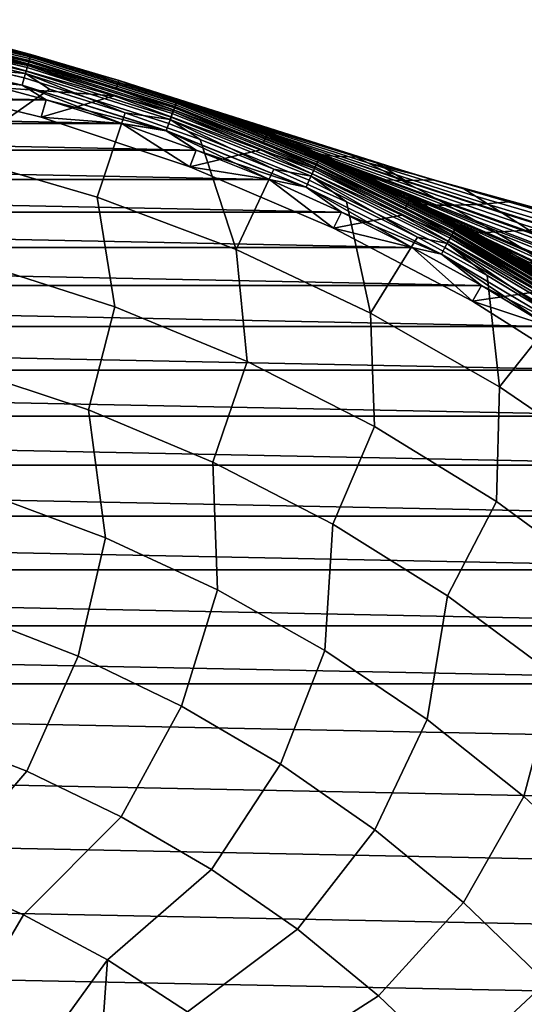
# Model space of a CAD drawing. Header units: metres. Extents: x -25 to 132, y -25 to 47.
# Tile 89 of 153: x 6.48 to 12.79, y 12.25 to 24.53. Entities that reach past the tile are written whole.
import ezdxf

# ---------------------------------------------------------------- set-up
doc = ezdxf.new("R2010")
doc.units = ezdxf.units.M
doc.layers.add('solid_12_061_031_XXX', color=7, linetype='CONTINUOUS')

msp = doc.modelspace()

# ---------------------------------------------------------------- linework, layer by layer
at = {"layer": 'solid_12_061_031_XXX'}
for points in [[(4.743713, 24.459877, 0.222052), (6.60218, 24.024979, 0.222052), (6.585677, 23.964926, 0.146238), (4.731856, 24.398735, 0.146238)], [(6.602267, 24.025295, 99.277458), (4.743776, 24.460197, 99.277458), (4.731935, 24.399145, 99.353348), (6.585787, 23.965326, 99.353348)], [(6.597672, 24.008575, 100.027008), (4.740475, 24.443176, 100.027008), (4.748394, 24.484011, 100.05912), (6.608694, 24.048685, 100.05912)], [(4.752524, 24.505306, 0.308568), (6.614442, 24.069601, 0.308568), (6.60218, 24.024979, 0.222052), (4.743713, 24.459877, 0.222052)], [(6.614502, 24.069818, 99.190887), (4.752567, 24.505527, 99.190887), (4.743776, 24.460197, 99.277458), (6.602267, 24.025295, 99.277458)], [(6.608694, 24.048685, 100.05912), (4.748394, 24.484011, 100.05912), (4.754448, 24.515224, 100.100967), (6.617119, 24.079344, 100.100967)], [(4.757948, 24.533276, 0.402455), (6.621992, 24.097073, 0.402455), (6.614442, 24.069601, 0.308568), (4.752524, 24.505306, 0.308568)], [(6.622022, 24.097183, 99.09697), (4.75797, 24.533388, 99.09697), (4.752567, 24.505527, 99.190887), (6.614502, 24.069818, 99.190887)], [(6.617119, 24.079344, 100.100967), (4.754448, 24.515224, 100.100967), (4.758217, 24.534662, 100.149643), (6.622365, 24.098434, 100.149643)], [(4.757948, 24.533276, 0.402455), (5.836141, 24.309246, 0.5), (6.621992, 24.097073, 0.402455)], [(6.622022, 24.097183, 99.09697), (5.836141, 24.309246, 99), (4.75797, 24.533388, 99.09697)], [(6.622365, 24.098434, 100.149643), (4.758217, 24.534662, 100.149643), (5.835727, 24.307535, 100.201744)], [(6.577971, 23.936884, 113.129547), (4.726319, 24.370188, 113.129547), (4.711629, 24.294441, 113.330261), (6.557526, 23.862486, 113.330261)], [(4.731856, 24.398735, 0.146238), (6.585677, 23.964926, 0.146238), (6.565568, 23.89175, 0.084047), (4.717408, 24.324238, 0.084047)], [(6.585787, 23.965326, 99.353348), (4.731935, 24.399145, 99.353348), (4.717501, 24.324718, 99.415627), (6.565698, 23.892223, 99.415627)], [(6.590601, 23.982843, 112.919861), (4.735394, 24.416979, 112.919861), (4.726319, 24.370188, 113.129547), (6.577971, 23.936884, 113.129547)], [(6.584814, 23.961784, 100.006836), (4.731236, 24.395538, 100.006836), (4.740475, 24.443176, 100.027008), (6.597672, 24.008575, 100.027008)], [(6.584814, 23.961784, 100.006836), (5.790754, 24.112623, 100), (4.731236, 24.395538, 100.006836)], [(6.590601, 23.982843, 112.919861), (5.810243, 24.201427, 112.706161), (4.735394, 24.416979, 112.919861)], [(4.700925, 24.23925, 0.037873), (6.542629, 23.808275, 0.037873), (6.517741, 23.717712, 0.009493), (4.683044, 24.147047, 0.009493)], [(6.542773, 23.8088, 99.461899), (4.701029, 24.239784, 99.461899), (4.683154, 24.147615, 99.490395), (6.517894, 23.718269, 99.490395)], [(4.717408, 24.324238, 0.084047), (6.565568, 23.89175, 0.084047), (6.542629, 23.808275, 0.037873), (4.700925, 24.23925, 0.037873)], [(6.565698, 23.892223, 99.415627), (4.717501, 24.324718, 99.415627), (4.701029, 24.239784, 99.461899), (6.542773, 23.8088, 99.461899)], [(6.557526, 23.862486, 113.330261), (4.711629, 24.294441, 113.330261), (5.89725, 23.926109, 113.5177)], [(7.724886, 23.774736, 100.201744), (5.835727, 24.307535, 100.201744), (5.810243, 24.201427, 112.706161), (7.691154, 23.670958, 112.706161)], [(6.622365, 24.098434, 100.149643), (5.835727, 24.307535, 100.201744), (7.724886, 23.774736, 100.201744)], [(5.836141, 24.309246, 99), (7.725434, 23.776409, 99), (7.725434, 23.776409, 0.5), (5.836141, 24.309246, 0.5)], [(6.621992, 24.097073, 0.402455), (5.836141, 24.309246, 0.5), (7.725434, 23.776409, 0.5)], [(6.622022, 24.097183, 99.09697), (7.725434, 23.776409, 99), (5.836141, 24.309246, 99)], [(4.857028, 23.784359, 100), (2.924101, 24.098526, 100), (5.790754, 24.112623, 100), (7.662954, 23.584156, 100)], [(4.683044, 24.147047, 0.009493), (6.517741, 23.717712, 0.009493), (4.901492, 24.004692)], [(6.517894, 23.718269, 99.490395), (4.683154, 24.147615, 99.490395), (5.864265, 23.787819, 99.5)], [(6.584814, 23.961784, 100.006836), (7.662954, 23.584156, 100), (5.790754, 24.112623, 100)], [(6.590601, 23.982843, 112.919861), (7.691154, 23.670958, 112.706161), (5.810243, 24.201427, 112.706161)], [(6.621992, 24.097073, 0.402455), (8.447174, 23.519459, 0.402455), (8.437544, 23.492645, 0.308568), (6.614442, 24.069601, 0.308568)], [(8.447213, 23.519567, 99.09697), (6.622022, 24.097183, 99.09697), (6.614502, 24.069818, 99.190887), (8.43762, 23.492857, 99.190887)], [(8.440959, 23.502153, 100.100967), (6.617119, 24.079344, 100.100967), (6.622365, 24.098434, 100.149643), (8.447652, 23.520786, 100.149643)], [(6.621992, 24.097073, 0.402455), (7.725434, 23.776409, 0.5), (8.447174, 23.519459, 0.402455)], [(8.447213, 23.519567, 99.09697), (7.725434, 23.776409, 99), (6.622022, 24.097183, 99.09697)], [(8.447652, 23.520786, 100.149643), (6.622365, 24.098434, 100.149643), (7.724886, 23.774736, 100.201744)], [(6.517741, 23.717712, 0.009493), (5.864265, 23.787819), (4.901492, 24.004692)], [(6.585677, 23.964926, 0.146238), (8.40085, 23.390478, 0.146238), (8.375199, 23.319059, 0.084047), (6.565568, 23.89175, 0.084047)], [(8.40099, 23.390871, 99.353348), (6.585787, 23.965326, 99.353348), (6.565698, 23.892223, 99.415627), (8.375364, 23.319519, 99.415627)], [(8.407131, 23.407969, 112.919861), (6.590601, 23.982843, 112.919861), (6.577971, 23.936884, 113.129547), (8.391021, 23.36311, 113.129547)], [(8.39975, 23.387413, 100.006836), (6.584814, 23.961784, 100.006836), (6.597672, 24.008575, 100.027008), (8.416152, 23.433083, 100.027008)], [(6.60218, 24.024979, 0.222052), (8.421902, 23.449093, 0.222052), (8.40085, 23.390478, 0.146238), (6.585677, 23.964926, 0.146238)], [(8.422012, 23.449402, 99.277458), (6.602267, 24.025295, 99.277458), (6.585787, 23.965326, 99.353348), (8.40099, 23.390871, 99.353348)], [(8.407131, 23.407969, 112.919861), (7.691154, 23.670958, 112.706161), (6.590601, 23.982843, 112.919861)], [(8.416152, 23.433083, 100.027008), (6.597672, 24.008575, 100.027008), (6.608694, 24.048685, 100.05912), (8.430212, 23.472231, 100.05912)], [(6.614442, 24.069601, 0.308568), (8.437544, 23.492645, 0.308568), (8.421902, 23.449093, 0.222052), (6.60218, 24.024979, 0.222052)], [(8.43762, 23.492857, 99.190887), (6.614502, 24.069818, 99.190887), (6.602267, 24.025295, 99.277458), (8.422012, 23.449402, 99.277458)], [(8.430212, 23.472231, 100.05912), (6.608694, 24.048685, 100.05912), (6.617119, 24.079344, 100.100967), (8.440959, 23.502153, 100.100967)], [(6.557526, 23.862486, 113.330261), (5.89725, 23.926109, 113.5177), (5.668906, 22.838486, 115.090927), (6.855874, 23.669247, 113.5177)], [(6.565568, 23.89175, 0.084047), (8.375199, 23.319059, 0.084047), (8.345937, 23.237583, 0.037873), (6.542629, 23.808275, 0.037873)], [(8.375364, 23.319519, 99.415627), (6.565698, 23.892223, 99.415627), (6.542773, 23.8088, 99.461899), (8.346121, 23.238096, 99.461899)], [(8.391021, 23.36311, 113.129547), (6.577971, 23.936884, 113.129547), (6.557526, 23.862486, 113.330261), (8.364941, 23.290495, 113.330261)], [(6.557526, 23.862486, 113.330261), (6.855874, 23.669247, 113.5177), (7.803379, 23.373993, 113.5177)], [(8.364941, 23.290495, 113.330261), (6.557526, 23.862486, 113.330261), (7.803379, 23.373993, 113.5177)], [(8.39975, 23.387413, 100.006836), (7.662954, 23.584156, 100), (6.584814, 23.961784, 100.006836)], [(-6.81767, 23.532305), (-5.864393, 23.787786), (6.817544, 23.532341)], [(-5.864393, 23.787786), (5.864265, 23.787819), (6.817544, 23.532341)], [(4.857028, 23.784359, 100), (6.75196, 23.317419, 100), (6.752126, 23.317373, 99.5), (4.857253, 23.784311, 99.5)], [(6.75196, 23.317419, 100), (4.857028, 23.784359, 100), (7.662954, 23.584156, 100)], [(6.752126, 23.317373, 99.5), (6.817544, 23.532341, 99.5), (5.864265, 23.787819, 99.5), (4.857253, 23.784311, 99.5)], [(6.517894, 23.718269, 99.490395), (5.864265, 23.787819, 99.5), (6.817544, 23.532341, 99.5)], [(6.517741, 23.717712, 0.009493), (6.817544, 23.532341), (5.864265, 23.787819)], [(6.542629, 23.808275, 0.037873), (8.345937, 23.237583, 0.037873), (8.31419, 23.149191, 0.009493), (6.517741, 23.717712, 0.009493)], [(8.346121, 23.238096, 99.461899), (6.542773, 23.8088, 99.461899), (6.517894, 23.718269, 99.490395), (8.314385, 23.149734, 99.490395)], [(6.517894, 23.718269, 99.490395), (6.817544, 23.532341, 99.5), (7.759788, 23.238668, 99.5)], [(8.314385, 23.149734, 99.490395), (6.517894, 23.718269, 99.490395), (7.759788, 23.238668, 99.5)], [(9.566419, 23.09536, 100.201744), (7.724886, 23.774736, 100.201744), (7.691154, 23.670958, 112.706161), (9.524646, 22.994547, 112.706161)], [(8.447652, 23.520786, 100.149643), (7.724886, 23.774736, 100.201744), (9.566419, 23.09536, 100.201744)], [(9.806296, 22.996447, 42.22533), (9.567097, 23.096983, 0.5), (7.725434, 23.776409, 0.5), (9.532271, 23.111378, 43.603741)], [(8.447174, 23.519459, 0.402455), (7.725434, 23.776409, 0.5), (9.567097, 23.096983, 0.5)], [(9.27065, 23.21756, 45.005417), (9.532271, 23.111378, 43.603741), (7.725434, 23.776409, 0.5)], [(9.021296, 23.315578, 46.43153), (9.27065, 23.21756, 45.005417), (7.725434, 23.776409, 0.5)], [(8.784227, 23.405926, 47.882828), (9.021296, 23.315578, 46.43153), (7.725434, 23.776409, 0.5)], [(8.559458, 23.489056, 49.360023), (8.784227, 23.405926, 47.882828), (7.725434, 23.776409, 0.5)], [(8.346948, 23.565409, 50.864243), (8.559458, 23.489056, 49.360023), (7.725434, 23.776409, 0.5)], [(8.146725, 23.635374, 52.396584), (8.346948, 23.565409, 50.864243), (7.725434, 23.776409, 0.5)], [(7.958857, 23.699295, 53.957592), (8.146725, 23.635374, 52.396584), (7.725434, 23.776409, 0.5)], [(7.959039, 23.699234, 61.5718), (7.958857, 23.699295, 53.957592), (7.725434, 23.776409, 0.5)], [(7.960622, 23.698702, 68.879868), (7.959039, 23.699234, 61.5718), (7.725434, 23.776409, 0.5)], [(7.725434, 23.776409, 99), (7.960622, 23.698702, 68.879868), (7.725434, 23.776409, 0.5)], [(7.725434, 23.776409, 99), (9.567097, 23.096983, 99), (8.570182, 23.485144, 70.146049), (7.960622, 23.698702, 68.879868)], [(8.447213, 23.519567, 99.09697), (9.567097, 23.096983, 99), (7.725434, 23.776409, 99)], [(7.803379, 23.373993, 113.5177), (6.855874, 23.669247, 113.5177), (5.668906, 22.838486, 115.090927), (7.450772, 22.320818, 115.090927)], [(6.517741, 23.717712, 0.009493), (8.31419, 23.149191, 0.009493), (6.817544, 23.532341)], [(8.407131, 23.407969, 112.919861), (9.524646, 22.994547, 112.706161), (7.691154, 23.670958, 112.706161)], [(9.489485, 23.180452, 52.544849), (8.146725, 23.635374, 52.396584), (7.958857, 23.699295, 53.957592), (9.289392, 23.262402, 54.330219)], [(11.502341, 22.579603, 54.976082), (7.958857, 23.699295, 53.957592), (7.959039, 23.699234, 61.5718), (9.886557, 23.072929, 69.374489)], [(9.289392, 23.262402, 54.330219), (7.958857, 23.699295, 53.957592), (11.502341, 22.579603, 54.976082)], [(7.959039, 23.699234, 61.5718), (7.960622, 23.698702, 68.879868), (9.886557, 23.072929, 69.374489)], [(8.835369, 23.409492, 69.107849), (7.960622, 23.698702, 68.879868), (8.570182, 23.485144, 70.146049)], [(8.835369, 23.409492, 69.107849), (9.886557, 23.072929, 69.374489), (7.960622, 23.698702, 68.879868)], [(9.703941, 23.090649, 50.79689), (8.346948, 23.565409, 50.864243), (8.146725, 23.635374, 52.396584), (9.489485, 23.180452, 52.544849)], [(-7.759913, 23.238626), (-6.81767, 23.532305), (7.759788, 23.238668)], [(-6.81767, 23.532305), (6.817544, 23.532341), (7.759788, 23.238668)], [(8.609463, 22.69718, 100), (6.75196, 23.317419, 100), (7.662954, 23.584156, 100), (9.492299, 22.9095, 100)], [(6.752126, 23.317373, 99.5), (7.759788, 23.238668, 99.5), (6.817544, 23.532341, 99.5)], [(8.31419, 23.149191, 0.009493), (7.759788, 23.238668), (6.817544, 23.532341)], [(8.39975, 23.387413, 100.006836), (9.492299, 22.9095, 100), (7.662954, 23.584156, 100)], [(9.934314, 22.991783, 49.087585), (8.559458, 23.489056, 49.360023), (8.346948, 23.565409, 50.864243), (9.703941, 23.090649, 50.79689)], [(10.185242, 22.720076, 100.027008), (8.416152, 23.433083, 100.027008), (8.430212, 23.472231, 100.05912), (10.202258, 22.758032, 100.05912)], [(8.437544, 23.492645, 0.308568), (10.211131, 22.777826, 0.308568), (10.192201, 22.735598, 0.222052), (8.421902, 23.449093, 0.222052)], [(10.211224, 22.778032, 99.190887), (8.43762, 23.492857, 99.190887), (8.422012, 23.449402, 99.277458), (10.192335, 22.735897, 99.277458)], [(10.202258, 22.758032, 100.05912), (8.430212, 23.472231, 100.05912), (8.440959, 23.502153, 100.100967), (10.215264, 22.787045, 100.100967)], [(8.447174, 23.519459, 0.402455), (10.222786, 22.803823, 0.402455), (10.211131, 22.777826, 0.308568), (8.437544, 23.492645, 0.308568)], [(10.222833, 22.803928, 99.09697), (8.447213, 23.519567, 99.09697), (8.43762, 23.492857, 99.190887), (10.211224, 22.778032, 99.190887)], [(10.215264, 22.787045, 100.100967), (8.440959, 23.502153, 100.100967), (8.447652, 23.520786, 100.149643), (10.223363, 22.805111, 100.149643)], [(8.447174, 23.519459, 0.402455), (9.567097, 23.096983, 0.5), (10.222786, 22.803823, 0.402455)], [(10.222833, 22.803928, 99.09697), (9.567097, 23.096983, 99), (8.447213, 23.519567, 99.09697)], [(10.223363, 22.805111, 100.149643), (8.447652, 23.520786, 100.149643), (9.566419, 23.09536, 100.201744)], [(10.180252, 22.883253, 47.416935), (8.784227, 23.405926, 47.882828), (8.559458, 23.489056, 49.360023), (9.934314, 22.991783, 49.087585)], [(9.567097, 23.096983, 99), (9.187326, 23.250656, 71.387489), (8.570182, 23.485144, 70.146049)], [(9.501623, 23.146946, 70.497665), (8.570182, 23.485144, 70.146049), (9.187326, 23.250656, 71.387489)], [(9.763871, 23.111965, 69.360626), (8.835369, 23.409492, 69.107849), (8.570182, 23.485144, 70.146049), (9.501623, 23.146946, 70.497665)], [(8.738226, 23.040825, 113.5177), (7.803379, 23.373993, 113.5177), (7.450772, 22.320818, 115.090927), (9.18631, 21.664364, 115.090927)], [(8.364941, 23.290495, 113.330261), (7.803379, 23.373993, 113.5177), (8.738226, 23.040825, 113.5177)], [(10.154828, 22.652231, 113.129547), (8.391021, 23.36311, 113.129547), (8.364941, 23.290495, 113.330261), (10.123266, 22.581825, 113.330261)], [(8.40085, 23.390478, 0.146238), (10.166724, 22.678768, 0.146238), (10.135681, 22.60952, 0.084047), (8.375199, 23.319059, 0.084047)], [(10.166894, 22.679148, 99.353348), (8.40099, 23.390871, 99.353348), (8.375364, 23.319519, 99.415627), (10.135881, 22.609968, 99.415627)], [(10.174326, 22.695724, 112.919861), (8.407131, 23.407969, 112.919861), (8.391021, 23.36311, 113.129547), (10.154828, 22.652231, 113.129547)], [(10.165392, 22.675795, 100.006836), (8.39975, 23.387413, 100.006836), (8.416152, 23.433083, 100.027008), (10.185242, 22.720076, 100.027008)], [(10.165392, 22.675795, 100.006836), (9.492299, 22.9095, 100), (8.39975, 23.387413, 100.006836)], [(8.421902, 23.449093, 0.222052), (10.192201, 22.735598, 0.222052), (10.166724, 22.678768, 0.146238), (8.40085, 23.390478, 0.146238)], [(10.192335, 22.735897, 99.277458), (8.422012, 23.449402, 99.277458), (8.40099, 23.390871, 99.353348), (10.166894, 22.679148, 99.353348)], [(10.174326, 22.695724, 112.919861), (9.524646, 22.994547, 112.706161), (8.407131, 23.407969, 112.919861)], [(10.180252, 22.883253, 47.416935), (9.021296, 23.315578, 46.43153), (8.784227, 23.405926, 47.882828)], [(8.835369, 23.409492, 69.107849), (9.763871, 23.111965, 69.360626), (9.886557, 23.072929, 69.374489)], [(-8.689552, 22.90724), (-7.759913, 23.238626), (8.689428, 22.907288)], [(-7.759913, 23.238626), (7.759788, 23.238668), (8.689428, 22.907288)], [(6.75196, 23.317419, 100), (8.609463, 22.69718, 100), (8.609506, 22.697166, 99.5), (6.752126, 23.317373, 99.5)], [(6.752126, 23.317373, 99.5), (8.609506, 22.697166, 99.5), (7.759788, 23.238668, 99.5)], [(8.609506, 22.697166, 99.5), (8.689428, 22.907288, 99.5), (7.759788, 23.238668, 99.5)], [(8.314385, 23.149734, 99.490395), (7.759788, 23.238668, 99.5), (8.689428, 22.907288, 99.5)], [(8.31419, 23.149191, 0.009493), (8.689428, 22.907288), (7.759788, 23.238668)], [(8.345937, 23.237583, 0.037873), (10.100268, 22.530525, 0.037873), (10.061848, 22.444822, 0.009493), (8.31419, 23.149191, 0.009493)], [(10.100491, 22.531021, 99.461899), (8.346121, 23.238096, 99.461899), (8.314385, 23.149734, 99.490395), (10.062084, 22.445349, 99.490395)], [(8.375199, 23.319059, 0.084047), (10.135681, 22.60952, 0.084047), (10.100268, 22.530525, 0.037873), (8.345937, 23.237583, 0.037873)], [(10.135881, 22.609968, 99.415627), (8.375364, 23.319519, 99.415627), (8.346121, 23.238096, 99.461899), (10.100491, 22.531021, 99.461899)], [(8.364941, 23.290495, 113.330261), (8.738226, 23.040825, 113.5177), (9.658899, 22.670286, 113.5177)], [(10.123266, 22.581825, 113.330261), (8.364941, 23.290495, 113.330261), (9.658899, 22.670286, 113.5177)], [(10.180252, 22.883253, 47.416935), (10.441405, 22.764462, 45.784927), (9.27065, 23.21756, 45.005417), (9.021296, 23.315578, 46.43153)], [(9.567097, 23.096983, 99), (9.810144, 22.994804, 72.60183), (9.187326, 23.250656, 71.387489)], [(10.158646, 22.865742, 71.832741), (9.187326, 23.250656, 71.387489), (9.810144, 22.994804, 72.60183)], [(10.397892, 22.832569, 70.701096), (9.501623, 23.146946, 70.497665), (9.187326, 23.250656, 71.387489), (10.158646, 22.865742, 71.832741)], [(9.289392, 23.262402, 54.330219), (11.502341, 22.579603, 54.976082), (10.657137, 22.833845, 54.71516)], [(9.289392, 23.262402, 54.330219), (10.657137, 22.833845, 54.71516), (10.830923, 22.7465, 52.983776), (9.489485, 23.180452, 52.544849)], [(8.31419, 23.149191, 0.009493), (10.061848, 22.444822, 0.009493), (8.689428, 22.907288)], [(8.314385, 23.149734, 99.490395), (8.689428, 22.907288, 99.5), (9.604942, 22.538744, 99.5)], [(10.062084, 22.445349, 99.490395), (8.314385, 23.149734, 99.490395), (9.604942, 22.538744, 99.5)], [(10.441405, 22.764462, 45.784927), (10.717421, 22.634808, 44.191563), (9.532271, 23.111378, 43.603741), (9.27065, 23.21756, 45.005417)], [(9.489485, 23.180452, 52.544849), (10.830923, 22.7465, 52.983776), (11.018846, 22.65086, 51.28912), (9.703941, 23.090649, 50.79689)], [(9.501623, 23.146946, 70.497665), (10.397892, 22.832569, 70.701096), (10.705428, 22.819468, 69.624481), (9.763871, 23.111965, 69.360626)], [(11.007947, 22.49369, 42.636837), (9.806296, 22.996447, 42.22533), (9.532271, 23.111378, 43.603741), (10.717421, 22.634808, 44.191563)], [(9.763871, 23.111965, 69.360626), (10.705428, 22.819468, 69.624481), (9.886557, 23.072929, 69.374489)], [(9.658899, 22.670286, 113.5177), (8.738226, 23.040825, 113.5177), (9.18631, 21.664364, 115.090927)], [(11.34897, 22.27359, 100.201744), (9.566419, 23.09536, 100.201744), (9.524646, 22.994547, 112.706161), (11.299413, 22.176369, 112.706161)], [(10.174326, 22.695724, 112.919861), (11.299413, 22.176369, 112.706161), (9.524646, 22.994547, 112.706161)], [(10.223363, 22.805111, 100.149643), (9.566419, 23.09536, 100.201744), (11.34897, 22.27359, 100.201744)], [(11.364949, 22.267418, 35.655144), (11.349775, 22.275156, 0.5), (9.567097, 23.096983, 0.5), (11.027697, 22.436352, 36.929043)], [(10.222786, 22.803823, 0.402455), (9.567097, 23.096983, 0.5), (11.349775, 22.275156, 0.5)], [(10.703348, 22.592882, 38.222157), (11.027697, 22.436352, 36.929043), (9.567097, 23.096983, 0.5)], [(10.391769, 22.737879, 39.535255), (10.703348, 22.592882, 38.222157), (9.567097, 23.096983, 0.5)], [(10.092791, 22.872158, 40.8694), (10.391769, 22.737879, 39.535255), (9.567097, 23.096983, 0.5)], [(9.806296, 22.996447, 42.22533), (10.092791, 22.872158, 40.8694), (9.567097, 23.096983, 0.5)], [(9.567097, 23.096983, 99), (11.349775, 22.275156, 99), (10.435987, 22.717617, 73.785065), (9.810144, 22.994804, 72.60183)], [(10.222833, 22.803928, 99.09697), (11.349775, 22.275156, 99), (9.567097, 23.096983, 99)], [(9.703941, 23.090649, 50.79689), (11.018846, 22.65086, 51.28912), (11.222016, 22.545965, 49.632145), (9.934314, 22.991783, 49.087585)], [(11.312634, 22.340508, 41.120743), (10.092791, 22.872158, 40.8694), (9.806296, 22.996447, 42.22533), (11.007947, 22.49369, 42.636837)], [(10.817407, 22.561108, 73.126373), (9.810144, 22.994804, 72.60183), (10.435987, 22.717617, 73.785065)], [(11.020758, 22.536552, 71.986671), (10.158646, 22.865742, 71.832741), (9.810144, 22.994804, 72.60183), (10.817407, 22.561108, 73.126373)], [(15.094478, 21.585531, 56.021961), (11.502341, 22.579603, 54.976082), (9.886557, 23.072929, 69.374489), (11.730725, 22.512556, 69.848289)], [(11.644383, 22.536398, 69.893646), (11.730725, 22.512556, 69.848289), (9.886557, 23.072929, 69.374489)], [(10.948128, 22.745499, 69.693542), (11.644383, 22.536398, 69.893646), (9.886557, 23.072929, 69.374489)], [(10.705428, 22.819468, 69.624481), (10.948128, 22.745499, 69.693542), (9.886557, 23.072929, 69.374489)], [(9.934314, 22.991783, 49.087585), (11.222016, 22.545965, 49.632145), (11.440097, 22.431286, 48.012844), (10.180252, 22.883253, 47.416935)], [(-9.605064, 22.538692), (-8.689552, 22.90724), (9.604942, 22.538744)], [(-8.689552, 22.90724), (8.689428, 22.907288), (9.604942, 22.538744)], [(10.40517, 21.932285, 100), (8.609463, 22.69718, 100), (9.492299, 22.9095, 100), (11.258063, 22.095051, 100)], [(8.609506, 22.697166, 99.5), (9.604942, 22.538744, 99.5), (8.689428, 22.907288, 99.5)], [(10.061848, 22.444822, 0.009493), (9.604942, 22.538744), (8.689428, 22.907288)], [(10.165392, 22.675795, 100.006836), (11.258063, 22.095051, 100), (9.492299, 22.9095, 100)], [(11.631129, 22.174662, 39.643272), (10.391769, 22.737879, 39.535255), (10.092791, 22.872158, 40.8694), (11.312634, 22.340508, 41.120743)], [(10.158646, 22.865742, 71.832741), (11.020758, 22.536552, 71.986671), (11.297179, 22.528219, 70.902481), (10.397892, 22.832569, 70.701096)], [(10.180252, 22.883253, 47.416935), (11.440097, 22.431286, 48.012844), (11.672744, 22.306295, 46.431213), (10.441405, 22.764462, 45.784927)], [(5.668906, 22.838486, 115.090927), (5.974473, 21.495646, 116.600075), (7.674907, 20.948816, 116.600075), (7.450772, 22.320818, 115.090927)], [(10.192201, 22.735598, 0.222052), (11.902688, 21.888683, 0.222052), (11.872935, 21.833967, 0.146238), (10.166724, 22.678768, 0.146238)], [(11.902844, 21.888969, 99.277458), (10.192335, 22.735897, 99.277458), (10.166894, 22.679148, 99.353348), (11.873135, 21.834333, 99.353348)], [(11.894561, 21.873737, 100.027008), (10.185242, 22.720076, 100.027008), (10.202258, 22.758032, 100.05912), (11.914433, 21.91028, 100.05912)], [(10.211131, 22.777826, 0.308568), (11.924795, 21.929337, 0.308568), (11.902688, 21.888683, 0.222052), (10.192201, 22.735598, 0.222052)], [(11.924903, 21.929535, 99.190887), (10.211224, 22.778032, 99.190887), (10.192335, 22.735897, 99.277458), (11.902844, 21.888969, 99.277458)], [(11.914433, 21.91028, 100.05912), (10.202258, 22.758032, 100.05912), (10.215264, 22.787045, 100.100967), (11.929622, 21.938211, 100.100967)], [(10.222786, 22.803823, 0.402455), (11.938406, 21.954367, 0.402455), (11.924795, 21.929337, 0.308568), (10.211131, 22.777826, 0.308568)], [(11.93846, 21.954466, 99.09697), (10.222833, 22.803928, 99.09697), (10.211224, 22.778032, 99.190887), (11.924903, 21.929535, 99.190887)], [(11.929622, 21.938211, 100.100967), (10.215264, 22.787045, 100.100967), (10.223363, 22.805111, 100.149643), (11.93908, 21.955606, 100.149643)], [(10.222786, 22.803823, 0.402455), (11.349775, 22.275156, 0.5), (11.938406, 21.954367, 0.402455)], [(11.93846, 21.954466, 99.09697), (11.349775, 22.275156, 99), (10.222833, 22.803928, 99.09697)], [(11.93908, 21.955606, 100.149643), (10.223363, 22.805111, 100.149643), (11.34897, 22.27359, 100.201744)], [(11.963081, 21.99555, 38.20443), (10.703348, 22.592882, 38.222157), (10.391769, 22.737879, 39.535255), (11.631129, 22.174662, 39.643272)], [(10.397892, 22.832569, 70.701096), (11.297179, 22.528219, 70.902481), (10.948128, 22.745499, 69.693542), (10.705428, 22.819468, 69.624481)], [(10.441405, 22.764462, 45.784927), (11.672744, 22.306295, 46.431213), (11.919616, 22.170465, 44.887249), (10.717421, 22.634808, 44.191563)], [(10.657137, 22.833845, 54.71516), (11.502341, 22.579603, 54.976082), (11.471618, 22.588453, 54.945297)], [(10.830923, 22.7465, 52.983776), (10.657137, 22.833845, 54.71516), (11.471618, 22.588453, 54.945297)], [(11.471618, 22.588453, 54.945297), (12.029884, 22.424458, 55.103508), (12.177588, 22.331579, 53.426559), (10.830923, 22.7465, 52.983776)], [(10.830923, 22.7465, 52.983776), (12.177588, 22.331579, 53.426559), (12.33928, 22.230061, 51.785877), (11.018846, 22.65086, 51.28912)], [(11.297179, 22.528219, 70.902481), (11.644383, 22.536398, 69.893646), (10.948128, 22.745499, 69.693542)], [(8.609463, 22.69718, 100), (10.40517, 21.932285, 100), (10.405102, 21.93232, 99.5), (8.609506, 22.697166, 99.5)], [(8.609506, 22.697166, 99.5), (10.405102, 21.93232, 99.5), (9.604942, 22.538744, 99.5)], [(10.563905, 22.262978, 113.5177), (9.658899, 22.670286, 113.5177), (9.18631, 21.664364, 115.090927), (10.864729, 20.873203, 115.090927)], [(10.123266, 22.581825, 113.330261), (9.658899, 22.670286, 113.5177), (10.563905, 22.262978, 113.5177)], [(11.859043, 21.80842, 113.129547), (10.154828, 22.652231, 113.129547), (10.123266, 22.581825, 113.330261), (11.822184, 21.740639, 113.330261)], [(10.166724, 22.678768, 0.146238), (11.872935, 21.833967, 0.146238), (11.836683, 21.767302, 0.084047), (10.135681, 22.60952, 0.084047)], [(11.873135, 21.834333, 99.353348), (10.166894, 22.679148, 99.353348), (10.135881, 22.609968, 99.415627), (11.836917, 21.767731, 99.415627)], [(11.881813, 21.850294, 112.919861), (10.174326, 22.695724, 112.919861), (10.154828, 22.652231, 113.129547), (11.859043, 21.80842, 113.129547)], [(11.87138, 21.831106, 100.006836), (10.165392, 22.675795, 100.006836), (10.185242, 22.720076, 100.027008), (11.894561, 21.873737, 100.027008)], [(11.87138, 21.831106, 100.006836), (11.258063, 22.095051, 100), (10.165392, 22.675795, 100.006836)], [(11.881813, 21.850294, 112.919861), (11.299413, 22.176369, 112.706161), (10.174326, 22.695724, 112.919861)], [(11.349775, 22.275156, 99), (11.061964, 22.419477, 74.933304), (10.435987, 22.717617, 73.785065)], [(11.476854, 22.232471, 74.378563), (10.435987, 22.717617, 73.785065), (11.061964, 22.419477, 74.933304)], [(11.644885, 22.218542, 73.232002), (10.817407, 22.561108, 73.126373), (10.435987, 22.717617, 73.785065), (11.476854, 22.232471, 74.378563)], [(10.717421, 22.634808, 44.191563), (11.919616, 22.170465, 44.887249), (12.180373, 22.02327, 43.380955), (11.007947, 22.49369, 42.636837)], [(11.018846, 22.65086, 51.28912), (12.33928, 22.230061, 51.785877), (12.51561, 22.119158, 50.181877), (11.222016, 22.545965, 49.632145)], [(-10.504975, 22.133581), (-9.605064, 22.538692), (10.504855, 22.133636)], [(-9.605064, 22.538692), (9.604942, 22.538744), (10.504855, 22.133636)], [(10.405102, 21.93232, 99.5), (10.504856, 22.133636, 99.5), (9.604942, 22.538744, 99.5)], [(10.062084, 22.445349, 99.490395), (9.604942, 22.538744, 99.5), (10.504856, 22.133636, 99.5)], [(10.061848, 22.444822, 0.009493), (10.504855, 22.133636), (9.604942, 22.538744)], [(10.100268, 22.530525, 0.037873), (11.795326, 21.691248, 0.037873), (11.750459, 21.608738, 0.009493), (10.061848, 22.444822, 0.009493)], [(11.795587, 21.691727, 99.461899), (10.100491, 22.531021, 99.461899), (10.062084, 22.445349, 99.490395), (11.750735, 21.609245, 99.490395)], [(10.135681, 22.60952, 0.084047), (11.836683, 21.767302, 0.084047), (11.795326, 21.691248, 0.037873), (10.100268, 22.530525, 0.037873)], [(11.836917, 21.767731, 99.415627), (10.135881, 22.609968, 99.415627), (10.100491, 22.531021, 99.461899), (11.795587, 21.691727, 99.461899)], [(10.123266, 22.581825, 113.330261), (10.563905, 22.262978, 113.5177), (11.451774, 21.819557, 113.5177)], [(11.822184, 21.740639, 113.330261), (10.123266, 22.581825, 113.330261), (11.451774, 21.819557, 113.5177)], [(12.308139, 21.802574, 36.804207), (11.027697, 22.436352, 36.929043), (10.703348, 22.592882, 38.222157), (11.963081, 21.99555, 38.20443)], [(10.817407, 22.561108, 73.126373), (11.644885, 22.218542, 73.232002), (11.886668, 22.218328, 72.137192), (11.020758, 22.536552, 71.986671)], [(11.007947, 22.49369, 42.636837), (12.180373, 22.02327, 43.380955), (12.454675, 21.864178, 41.912315), (11.312634, 22.340508, 41.120743)], [(11.020758, 22.536552, 71.986671), (11.886668, 22.218328, 72.137192), (12.209311, 22.228546, 71.12265), (11.297179, 22.528219, 70.902481)], [(11.222016, 22.545965, 49.632145), (12.51561, 22.119158, 50.181877), (12.706247, 21.998413, 48.614548), (11.440097, 22.431286, 48.012844)], [(11.297179, 22.528219, 70.902481), (12.209311, 22.228546, 71.12265), (12.589505, 22.259645, 70.169189), (11.644383, 22.536398, 69.893646)], [(11.471618, 22.588453, 54.945297), (11.502341, 22.579603, 54.976082), (12.029884, 22.424458, 55.103508)], [(12.029884, 22.424458, 55.103508), (11.502341, 22.579603, 54.976082), (15.094478, 21.585531, 56.021961)], [(11.644383, 22.536398, 69.893646), (12.589505, 22.259645, 70.169189), (11.730725, 22.512556, 69.848289)], [(15.094478, 21.585531, 56.021961), (11.730725, 22.512556, 69.848289), (15.161802, 21.568632, 70.721298)], [(13.323788, 22.050028, 70.385529), (15.161802, 21.568632, 70.721298), (11.730725, 22.512556, 69.848289)], [(12.589505, 22.259645, 70.169189), (13.323788, 22.050028, 70.385529), (11.730725, 22.512556, 69.848289)], [(10.061848, 22.444822, 0.009493), (11.750459, 21.608738, 0.009493), (10.504855, 22.133636)], [(10.062084, 22.445349, 99.490395), (10.504856, 22.133636, 99.5), (11.387718, 21.692619, 99.5)], [(11.750735, 21.609245, 99.490395), (10.062084, 22.445349, 99.490395), (11.387718, 21.692619, 99.5)], [(12.66595, 21.595131, 35.442593), (11.364949, 22.267418, 35.655144), (11.027697, 22.436352, 36.929043), (12.308139, 21.802574, 36.804207)], [(11.349775, 22.275156, 99), (11.685545, 22.100861, 76.043816), (11.061964, 22.419477, 74.933304)], [(12.135939, 21.879257, 75.589317), (11.061964, 22.419477, 74.933304), (11.685545, 22.100861, 76.043816)], [(12.269296, 21.878023, 74.437119), (11.476854, 22.232471, 74.378563), (11.061964, 22.419477, 74.933304), (12.135939, 21.879257, 75.589317)], [(11.440097, 22.431286, 48.012844), (12.706247, 21.998413, 48.614548), (12.910865, 21.867359, 47.083893), (11.672744, 22.306295, 46.431213)], [(12.029884, 22.424458, 55.103508), (15.094478, 21.585531, 56.021961), (13.406178, 22.034657, 55.494625)], [(12.029884, 22.424458, 55.103508), (13.406178, 22.034657, 55.494625), (13.529417, 21.935793, 53.87331), (12.177588, 22.331579, 53.426559)], [(7.450772, 22.320818, 115.090927), (7.674907, 20.948816, 116.600075), (9.326146, 20.26771, 116.600075), (9.18631, 21.664364, 115.090927)], [(11.451774, 21.819557, 113.5177), (10.563905, 22.262978, 113.5177), (10.864729, 20.873203, 115.090927)], [(13.061553, 21.314497, 100.201744), (11.34897, 22.27359, 100.201744), (11.299413, 22.176369, 112.706161), (13.004514, 21.221468, 112.706161)], [(11.312634, 22.340508, 41.120743), (12.454675, 21.864178, 41.912315), (12.742177, 21.692663, 40.481339), (11.631129, 22.174662, 39.643272)], [(11.93908, 21.955606, 100.149643), (11.34897, 22.27359, 100.201744), (13.061553, 21.314497, 100.201744)], [(13.266762, 21.189455, 29.561836), (13.062479, 21.315996, 0.5), (11.349775, 22.275156, 0.5), (12.857522, 21.440247, 30.739183)], [(11.938406, 21.954367, 0.402455), (11.349775, 22.275156, 0.5), (13.062479, 21.315996, 0.5)], [(12.46144, 21.672852, 31.94133), (12.857522, 21.440247, 30.739183), (11.349775, 22.275156, 0.5)], [(12.08077, 21.887325, 33.161457), (12.46144, 21.672852, 31.94133), (11.349775, 22.275156, 0.5)], [(11.715355, 22.085073, 34.399475), (12.08077, 21.887325, 33.161457), (11.349775, 22.275156, 0.5)], [(11.364949, 22.267418, 35.655144), (11.715355, 22.085073, 34.399475), (11.349775, 22.275156, 0.5)], [(11.349775, 22.275156, 99), (13.062478, 21.315996, 99), (12.304296, 21.762451, 77.114021), (11.685545, 22.100861, 76.043816)], [(11.93846, 21.954466, 99.09697), (13.062478, 21.315996, 99), (11.349775, 22.275156, 99)], [(12.66595, 21.595131, 35.442593), (11.715355, 22.085073, 34.399475), (11.364949, 22.267418, 35.655144)], [(11.672744, 22.306295, 46.431213), (12.910865, 21.867359, 47.083893), (13.129132, 21.72554, 45.589901), (11.919616, 22.170465, 44.887249)], [(12.177588, 22.331579, 53.426559), (13.529417, 21.935793, 53.87331), (13.665347, 21.828354, 52.287178), (12.33928, 22.230061, 51.785877)], [(12.209311, 22.228546, 71.12265), (13.126966, 21.936636, 71.345909), (13.323788, 22.050028, 70.385529), (12.589505, 22.259645, 70.169189)], [(-11.387835, 21.692558), (-10.504975, 22.133581), (11.387717, 21.692619)], [(-10.504975, 22.133581), (10.504855, 22.133636), (11.387717, 21.692619)], [(10.405102, 21.93232, 99.5), (11.387718, 21.692619, 99.5), (10.504856, 22.133636, 99.5)], [(11.750459, 21.608738, 0.009493), (11.387717, 21.692619), (10.504855, 22.133636)], [(11.881813, 21.850294, 112.919861), (13.004514, 21.221468, 112.706161), (11.299413, 22.176369, 112.706161)], [(11.476854, 22.232471, 74.378563), (12.269296, 21.878023, 74.437119), (12.477023, 21.887821, 73.332985), (11.644885, 22.218542, 73.232002)], [(11.631129, 22.174662, 39.643272), (12.742177, 21.692663, 40.481339), (13.042542, 21.5082, 39.088013), (11.963081, 21.99555, 38.20443)], [(11.644885, 22.218542, 73.232002), (12.477023, 21.887821, 73.332985), (12.766144, 21.905512, 72.304131), (11.886668, 22.218328, 72.137192)], [(11.886668, 22.218328, 72.137192), (12.766144, 21.905512, 72.304131), (13.126966, 21.936636, 71.345909), (12.209311, 22.228546, 71.12265)], [(11.919616, 22.170465, 44.887249), (13.129132, 21.72554, 45.589901), (13.360723, 21.572491, 44.132568), (12.180373, 22.02327, 43.380955)], [(12.33928, 22.230061, 51.785877), (13.665347, 21.828354, 52.287178), (13.815349, 21.711468, 50.736702), (12.51561, 22.119158, 50.181877)], [(12.138925, 21.022129, 100), (10.40517, 21.932285, 100), (11.258063, 22.095051, 100), (12.959805, 21.142122, 100)], [(11.87138, 21.831106, 100.006836), (12.959805, 21.142122, 100), (11.258063, 22.095051, 100)], [(12.135939, 21.879257, 75.589317), (11.685545, 22.100861, 76.043816), (12.304296, 21.762451, 77.114021), (12.793609, 21.500893, 76.758644)], [(12.66595, 21.595131, 35.442593), (13.036038, 21.372559, 34.119595), (12.08077, 21.887325, 33.161457), (11.715355, 22.085073, 34.399475)], [(12.180373, 22.02327, 43.380955), (13.360723, 21.572491, 44.132568), (13.605308, 21.407749, 42.711899), (12.454675, 21.864178, 41.912315)], [(12.51561, 22.119158, 50.181877), (13.815349, 21.711468, 50.736702), (13.97911, 21.584732, 49.221878), (12.706247, 21.998413, 48.614548)], [(12.706247, 21.998413, 48.614548), (13.97911, 21.584732, 49.221878), (14.156315, 21.447748, 47.742695), (12.910865, 21.867359, 47.083893)], [(10.405102, 21.93232, 99.5), (12.138759, 21.02223, 99.5), (11.387718, 21.692619, 99.5)], [(12.138925, 21.022129, 100), (12.138759, 21.02223, 99.5), (10.405102, 21.93232, 99.5), (10.40517, 21.932285, 100)], [(11.902688, 21.888683, 0.222052), (13.543325, 20.913315, 0.222052), (13.509472, 20.861038, 0.146238), (11.872935, 21.833967, 0.146238)], [(13.543504, 20.913589, 99.277458), (11.902844, 21.888969, 99.277458), (11.873135, 21.834333, 99.353348), (13.509698, 20.861387, 99.353348)], [(13.534079, 20.899036, 100.027008), (11.894561, 21.873737, 100.027008), (11.914433, 21.91028, 100.05912), (13.556689, 20.93395, 100.05912)], [(11.924795, 21.929337, 0.308568), (13.56848, 20.952158, 0.308568), (13.543325, 20.913315, 0.222052), (11.902688, 21.888683, 0.222052)], [(13.568603, 20.952347, 99.190887), (11.924903, 21.929535, 99.190887), (11.902844, 21.888969, 99.277458), (13.543504, 20.913589, 99.277458)], [(13.556689, 20.93395, 100.05912), (11.914433, 21.91028, 100.05912), (11.929622, 21.938211, 100.100967), (13.573972, 20.960638, 100.100967)], [(11.938406, 21.954367, 0.402455), (13.583966, 20.976072, 0.402455), (13.56848, 20.952158, 0.308568), (11.924795, 21.929337, 0.308568)], [(13.584029, 20.976168, 99.09697), (11.93846, 21.954466, 99.09697), (11.924903, 21.929535, 99.190887), (13.568603, 20.952347, 99.190887)], [(13.573972, 20.960638, 100.100967), (11.929622, 21.938211, 100.100967), (11.93908, 21.955606, 100.149643), (13.584733, 20.977255, 100.149643)], [(11.938406, 21.954367, 0.402455), (13.062479, 21.315996, 0.5), (13.583966, 20.976072, 0.402455)], [(13.584029, 20.976168, 99.09697), (13.062478, 21.315996, 99), (11.93846, 21.954466, 99.09697)], [(13.584733, 20.977255, 100.149643), (11.93908, 21.955606, 100.149643), (13.061553, 21.314497, 100.201744)], [(11.963081, 21.99555, 38.20443), (13.042542, 21.5082, 39.088013), (13.355426, 21.310257, 37.732338), (12.308139, 21.802574, 36.804207)], [(13.417693, 21.134069, 32.835217), (12.46144, 21.672852, 31.94133), (12.08077, 21.887325, 33.161457), (13.036038, 21.372559, 34.119595)], [(12.135939, 21.879257, 75.589317), (12.893012, 21.514482, 75.602028), (13.067338, 21.536238, 74.489883), (12.269296, 21.878023, 74.437119)], [(12.135939, 21.879257, 75.589317), (12.793609, 21.500893, 76.758644), (12.893012, 21.514482, 75.602028)], [(12.269296, 21.878023, 74.437119), (13.067338, 21.536238, 74.489883), (13.323498, 21.563198, 73.448166), (12.477023, 21.887821, 73.332985)], [(12.477023, 21.887821, 73.332985), (13.323498, 21.563198, 73.448166), (13.652281, 21.601301, 72.473022), (12.766144, 21.905512, 72.304131)], [(12.766144, 21.905512, 72.304131), (13.652281, 21.601301, 72.473022), (14.046985, 21.654381, 71.564896), (13.126966, 21.936636, 71.345909)], [(12.321069, 21.340748, 113.5177), (11.451774, 21.819557, 113.5177), (10.864729, 20.873203, 115.090927), (12.475593, 19.952255, 115.090927)], [(11.822184, 21.740639, 113.330261), (11.451774, 21.819557, 113.5177), (12.321069, 21.340748, 113.5177)], [(11.836683, 21.767302, 0.084047), (13.468223, 20.797342, 0.084047), (13.421165, 20.724678, 0.037873), (11.795326, 21.691248, 0.037873)], [(13.468489, 20.797752, 99.415627), (11.836917, 21.767731, 99.415627), (11.795587, 21.691727, 99.461899), (13.421461, 20.725134, 99.461899)], [(13.493665, 20.83663, 113.129547), (11.859043, 21.80842, 113.129547), (11.822184, 21.740639, 113.330261), (13.451725, 20.771868, 113.330261)], [(11.872935, 21.833967, 0.146238), (13.509472, 20.861038, 0.146238), (13.468223, 20.797342, 0.084047), (11.836683, 21.767302, 0.084047)], [(13.509698, 20.861387, 99.353348), (11.873135, 21.834333, 99.353348), (11.836917, 21.767731, 99.415627), (13.468489, 20.797752, 99.415627)], [(13.519573, 20.876637, 112.919861), (11.881813, 21.850294, 112.919861), (11.859043, 21.80842, 113.129547), (13.493665, 20.83663, 113.129547)], [(13.507702, 20.858305, 100.006836), (11.87138, 21.831106, 100.006836), (11.894561, 21.873737, 100.027008), (13.534079, 20.899036, 100.027008)], [(13.507702, 20.858305, 100.006836), (12.959805, 21.142122, 100), (11.87138, 21.831106, 100.006836)], [(13.519573, 20.876637, 112.919861), (13.004514, 21.221468, 112.706161), (11.881813, 21.850294, 112.919861)], [(13.062478, 21.315996, 99), (12.915114, 21.405602, 78.140747), (12.304296, 21.762451, 77.114021)], [(12.793609, 21.500893, 76.758644), (12.304296, 21.762451, 77.114021), (12.915114, 21.405602, 78.140747), (13.448811, 21.096804, 77.886551)], [(12.308139, 21.802574, 36.804207), (13.355426, 21.310257, 37.732338), (13.680488, 21.098309, 36.41431), (12.66595, 21.595131, 35.442593)], [(12.454675, 21.864178, 41.912315), (13.605308, 21.407749, 42.711899), (13.862557, 21.230854, 41.327881), (12.742177, 21.692663, 40.481339)], [(-12.25222, 21.216337), (-11.387835, 21.692558), (12.252105, 21.216404)], [(-11.387835, 21.692558), (11.387717, 21.692619), (12.252105, 21.216404)], [(9.18631, 21.664364, 115.090927), (9.326146, 20.26771, 116.600075), (10.917607, 19.456694, 116.600075), (10.864729, 20.873203, 115.090927)], [(11.750459, 21.608738, 0.009493), (12.252105, 21.216404), (11.387717, 21.692619)], [(12.138759, 21.02223, 99.5), (12.252106, 21.216404, 99.5), (11.387718, 21.692619, 99.5)], [(11.750735, 21.609245, 99.490395), (11.387718, 21.692619, 99.5), (12.252106, 21.216404, 99.5)], [(11.795326, 21.691248, 0.037873), (13.421165, 20.724678, 0.037873), (13.370113, 20.645844, 0.009493), (11.750459, 21.608738, 0.009493)], [(13.421461, 20.725134, 99.461899), (11.795587, 21.691727, 99.461899), (11.750735, 21.609245, 99.490395), (13.370427, 20.64633, 99.490395)], [(11.822184, 21.740639, 113.330261), (12.321069, 21.340748, 113.5177), (13.170381, 20.82732, 113.5177)], [(13.451725, 20.771868, 113.330261), (11.822184, 21.740639, 113.330261), (13.170381, 20.82732, 113.5177)], [(13.810176, 20.87886, 31.589464), (12.857522, 21.440247, 30.739183), (12.46144, 21.672852, 31.94133), (13.417693, 21.134069, 32.835217)], [(12.742177, 21.692663, 40.481339), (13.862557, 21.230854, 41.327881), (14.132144, 21.041346, 39.980515), (13.042542, 21.5082, 39.088013)], [(11.750459, 21.608738, 0.009493), (13.370113, 20.645844, 0.009493), (12.252105, 21.216404)], [(11.750735, 21.609245, 99.490395), (12.252106, 21.216404, 99.5), (13.096625, 20.705757, 99.5)], [(13.370427, 20.64633, 99.490395), (11.750735, 21.609245, 99.490395), (13.096625, 20.705757, 99.5)], [(12.66595, 21.595131, 35.442593), (13.680488, 21.098309, 36.41431), (14.017271, 20.871765, 35.13393), (13.036038, 21.372559, 34.119595)], [(7.343575, 19.666454, 118.02565), (7.674907, 20.948816, 116.600075), (5.974473, 21.495646, 116.600075), (5.741577, 20.192369, 118.02565)], [(13.170381, 20.82732, 113.5177), (12.321069, 21.340748, 113.5177), (12.475593, 19.952255, 115.090927)], [(-13.096737, 20.705687), (-12.25222, 21.216337), (13.096624, 20.705757)], [(-12.25222, 21.216337), (12.252105, 21.216404), (13.096624, 20.705757)], [(12.138759, 21.02223, 99.5), (13.096625, 20.705757, 99.5), (12.252106, 21.216404, 99.5)], [(13.788831, 19.979053, 100), (12.138925, 21.022129, 100), (12.959805, 21.142122, 100), (14.576039, 20.061829, 100)], [(13.370113, 20.645844, 0.009493), (13.096624, 20.705757), (12.252105, 21.216404)], [(12.138759, 21.02223, 99.5), (13.788633, 19.979187, 99.5), (13.096625, 20.705757, 99.5)], [(13.788831, 19.979053, 100), (13.788633, 19.979187, 99.5), (12.138759, 21.02223, 99.5), (12.138925, 21.022129, 100)], [(8.898199, 19.013668, 118.02565), (9.326146, 20.26771, 116.600075), (7.674907, 20.948816, 116.600075), (7.343575, 19.666454, 118.02565)], [(10.864729, 20.873203, 115.090927), (10.917607, 19.456694, 116.600075), (12.43909, 18.520964, 116.600075), (12.475593, 19.952255, 115.090927)], [(13.998333, 20.280111, 113.5177), (13.170381, 20.82732, 113.5177), (12.475593, 19.952255, 115.090927), (14.008885, 18.907249, 115.090927)], [(-13.920022, 20.161423), (-13.096737, 20.705687), (13.919912, 20.161499)], [(-13.096737, 20.705687), (13.096624, 20.705757), (13.919912, 20.161499)], [(-14.720739, 19.584429), (-13.920022, 20.161423), (14.720634, 19.584507)], [(-13.920022, 20.161423), (13.919912, 20.161499), (14.720634, 19.584507)], [(5.741577, 20.192369, 118.02565), (6.114106, 18.605354, 119.361473), (7.557535, 18.06724, 119.361473), (7.343575, 19.666454, 118.02565)], [(10.39542, 18.238222, 118.02565), (10.917607, 19.456694, 116.600075), (9.326146, 20.26771, 116.600075), (8.898199, 19.013668, 118.02565)], [(12.475593, 19.952255, 115.090927), (12.43909, 18.520964, 116.600075), (13.88084, 17.46652, 116.600075), (14.008885, 18.907249, 115.090927)], [(7.343575, 19.666454, 118.02565), (7.557535, 18.06724, 119.361473), (8.954204, 17.417339, 119.361473), (8.898199, 19.013668, 118.02565)], [(-15.497552, 18.975664), (-14.720739, 19.584429), (15.49745, 18.975748)], [(-14.720739, 19.584429), (14.720634, 19.584507), (15.49745, 18.975748)], [(11.825579, 17.345119, 118.02565), (12.43909, 18.520964, 116.600075), (10.917607, 19.456694, 116.600075), (10.39542, 18.238222, 118.02565)], [(-16.249197, 18.336126), (-15.497552, 18.975664), (16.249098, 18.336214)], [(-15.497552, 18.975664), (15.49745, 18.975748), (16.249098, 18.336214)], [(8.898199, 19.013668, 118.02565), (8.954204, 17.417339, 119.361473), (10.295471, 16.659676, 119.361473), (10.39542, 18.238222, 118.02565)], [(7.213759, 16.590349, 120.601761), (7.557535, 18.06724, 119.361473), (6.114106, 18.605354, 119.361473), (5.877912, 17.109301, 120.601761)], [(13.17945, 16.340122, 118.02565), (13.88084, 17.46652, 116.600075), (12.43909, 18.520964, 116.600075), (11.825579, 17.345119, 118.02565)], [(-16.974464, 17.666845), (-16.249197, 18.336126), (16.974369, 17.666937)], [(-16.249197, 18.336126), (16.249098, 18.336214), (16.974369, 17.666937)], [(10.39542, 18.238222, 118.02565), (10.295471, 16.659676, 119.361473), (11.573038, 15.798933, 119.361473), (11.825579, 17.345119, 118.02565)], [(8.504337, 15.967288, 120.601761), (8.954204, 17.417339, 119.361473), (7.557535, 18.06724, 119.361473), (7.213759, 16.590349, 120.601761)], [(-17.672186, 16.968904), (-16.974464, 17.666845), (17.672096, 16.968998)], [(-16.974464, 17.666845), (16.974369, 17.666937), (17.672096, 16.968998)], [(9.741547, 15.244025, 120.601761), (10.295471, 16.659676, 119.361473), (8.954204, 17.417339, 119.361473), (8.504337, 15.967288, 120.601761)], [(11.825579, 17.345119, 118.02565), (11.573038, 15.798933, 119.361473), (12.779, 14.84044, 119.361473), (13.17945, 16.340122, 118.02565)], [(7.213759, 16.590349, 120.601761), (5.877912, 17.109301, 120.601761), (5.353305, 15.627628, 121.741142), (6.572953, 15.155095, 121.741142)], [(-18.34124, 16.243425), (-17.672186, 16.968904), (18.341152, 16.243523)], [(-17.672186, 16.968904), (17.672096, 16.968998), (18.341152, 16.243523)], [(8.504337, 15.967288, 120.601761), (7.213759, 16.590349, 120.601761), (6.572953, 15.155095, 121.741142), (7.751391, 14.587548, 121.741142)], [(10.917624, 14.425099, 120.601761), (11.573038, 15.798933, 119.361473), (10.295471, 16.659676, 119.361473), (9.741547, 15.244025, 120.601761)], [(-18.34124, 16.243425), (18.980459, 15.49168), (19.588984, 14.714678), (-18.980541, 15.491578)], [(-18.34124, 16.243425), (18.341152, 16.243523), (18.980459, 15.49168)], [(13.17945, 16.340122, 118.02565), (12.779, 14.84044, 119.361473), (13.905895, 13.790126, 119.361473), (14.448298, 15.229713, 118.02565)], [(9.741547, 15.244025, 120.601761), (8.504337, 15.967288, 120.601761), (7.751391, 14.587548, 121.741142), (8.881232, 13.928544, 121.741142)], [(12.02519, 13.515652, 120.601761), (12.779, 14.84044, 119.361473), (11.573038, 15.798933, 119.361473), (10.917624, 14.425099, 120.601761)], [(6.572953, 15.155095, 121.741142), (5.353305, 15.627628, 121.741142), (4.321294, 14.234357, 122.774681), (5.445004, 13.843498, 122.774681)], [(-18.980541, 15.491578), (19.588984, 14.714678), (20.165731, 13.913779), (-19.589062, 14.714574)], [(10.917624, 14.425099, 120.601761), (9.741547, 15.244025, 120.601761), (8.881232, 13.928544, 121.741142), (9.955393, 13.182215, 121.741142)], [(7.751391, 14.587548, 121.741142), (6.572953, 15.155095, 121.741142), (5.445004, 13.843498, 122.774681), (6.533884, 13.364089, 122.774681)], [(13.057293, 12.521387, 120.601761), (13.905895, 13.790126, 119.361473), (12.779, 14.84044, 119.361473), (12.02519, 13.515652, 120.601761)], [(-19.589062, 14.714574), (20.165731, 13.913779), (20.709742, 13.090323), (-20.165806, 13.913673)], [(8.881232, 13.928544, 121.741142), (7.751391, 14.587548, 121.741142), (6.533884, 13.364089, 122.774681), (7.580969, 12.799196, 122.774681)], [(12.02519, 13.515652, 120.601761), (10.917624, 14.425099, 120.601761), (9.955393, 13.182215, 121.741142), (10.967137, 12.353239, 121.741142)], [(-20.165806, 13.913673), (20.709742, 13.090323), (21.220131, 12.245651), (-20.70981, 13.090213)], [(9.955393, 13.182215, 121.741142), (8.881232, 13.928544, 121.741142), (7.580969, 12.799196, 122.774681), (8.579563, 12.152432, 122.774681)], [(6.533884, 13.364089, 122.774681), (5.445004, 13.843498, 122.774681), (4.72662, 12.290622, 123.697914), (5.668221, 11.885773, 123.697914)], [(13.057293, 12.521387, 120.601761), (12.02519, 13.515652, 120.601761), (10.967137, 12.353239, 121.741142), (11.910124, 11.446815, 121.741142)], [(7.580969, 12.799196, 122.774681), (6.533884, 13.364089, 122.774681), (5.668221, 11.885773, 123.697914), (6.575481, 11.408916, 123.697914)], [(10.967137, 12.353239, 121.741142), (9.955393, 13.182215, 121.741142), (8.579563, 12.152432, 122.774681), (9.523277, 11.427935, 122.774681)], [(-20.70981, 13.090213), (21.220131, 12.245651), (21.696072, 11.38114), (-21.220196, 12.245538)], [(7.580969, 12.799196, 122.774681), (6.575481, 11.408916, 123.697914), (7.342578, 10.868286, 123.724457), (7.442551, 10.860438, 123.699554)], [(7.580969, 12.799196, 122.774681), (7.442551, 10.860438, 123.699554), (8.079375, 10.81045, 123.531456), (8.579563, 12.152432, 122.774681)], [(14.007456, 11.448546, 120.601761), (13.057293, 12.521387, 120.601761), (11.910124, 11.446815, 121.741142), (12.769523, 10.442306, 121.755608)], [(11.910124, 11.446815, 121.741142), (10.967137, 12.353239, 121.741142), (9.523277, 11.427935, 122.774681), (10.405918, 10.627827, 122.775108)]]:
    msp.add_3dface(points, dxfattribs=at)

doc.saveas('drawing.dxf')
